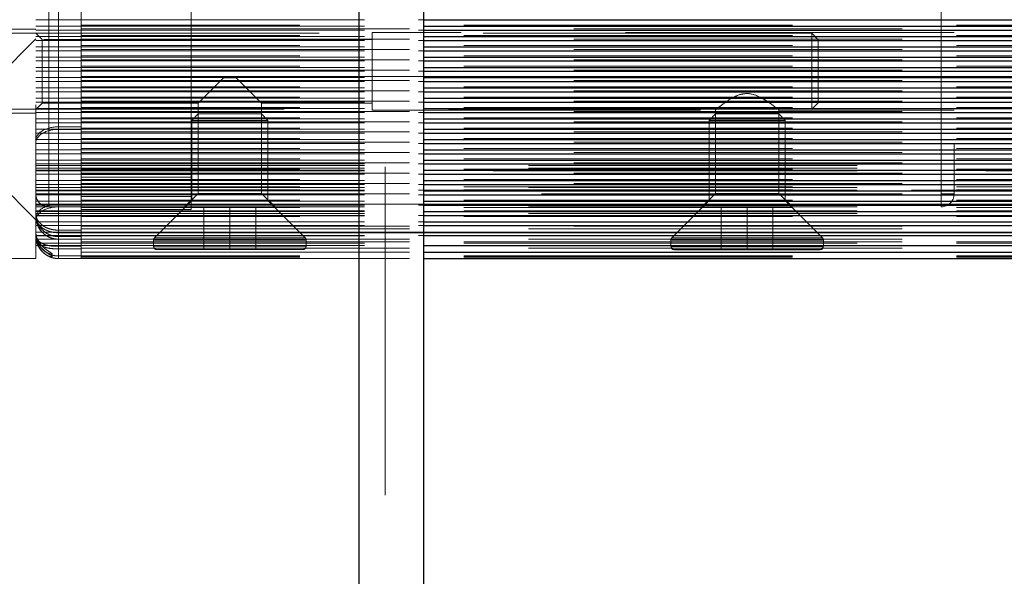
# Model space of a CAD drawing. Header units: millimetres. Extents: x 8 to 290, y 2 to 202.
# Tile 58 of 104: x 189.48 to 193.29, y 100.14 to 102.3. Entities that reach past the tile are written whole.
import ezdxf

# ---------------------------------------------------------------- set-up
doc = ezdxf.new("R2010")
doc.units = ezdxf.units.MM
doc.linetypes.add('HIDDEN', pattern=[1.905, 1.27, -0.635])
doc.styles.add('SLDTEXTSTYLE2', font='TXT', dxfattribs={"width": 0.605})
doc.dimstyles.new('SLDDIMSTYLE2', dxfattribs={"dimtxt": 2.568319, "dimasz": 3, "dimexe": 0, "dimexo": 0.0625, "dimgap": 0.64208, "dimtad": 1, "dimlfac": 20, "dimrnd": 1e-09, "dimzin": 12, "dimdsep": 46, "dimtxsty": 'SLDTEXTSTYLE2', "dimsah": 1, "dimcen": 0.09, "dimadec": 0, "dimazin": 3, "dimtfac": 1, "dimtofl": 0, "dimtmove": 0, "dimatfit": 3, "dimfxl": 1, "dimfrac": 2, "dimtolj": 1, "dimtzin": 12, "dimarcsym": 0})

# ---------------------------------------------------------------- blocks, each defined once
blk = doc.blocks.new('_D_11')
at = {"color": 7, "linetype": 'Continuous', "lineweight": 0}
blk.add_line((191.0416, 87.5654), (259.6416, 87.5654), dxfattribs=at)
at = {"color": 7, "linetype": 'Continuous', "lineweight": 18}
for points in [[(191.0416, 87.5654), (194.0416, 86.8154), (194.0416, 88.3154)], [(259.6416, 87.5654), (256.6416, 88.3154), (256.6416, 86.8154)]]:
    blk.add_solid(points, dxfattribs=at)
at = {"color": 7, "linetype": 'Continuous', "lineweight": 18, "insert": (221.4218, 90.976), "char_height": 2.64583, "attachment_point": 1, "style": 'SLDTEXTSTYLE2'}
blk.add_mtext('1372', dxfattribs=at)

msp = doc.modelspace()

# ---------------------------------------------------------------- linework, layer by layer
at = {"color": 7, "linetype": 'HIDDEN', "lineweight": 18}
for p, q in [((189.62908, 103.92227), (189.62908, 101.88227)), ((189.62908, 103.91227), (189.62908, 101.87227)), ((189.54158, 103.87227), (189.54158, 101.37227)), ((190.79158, 68.07227), (190.79158, 103.87227)), ((190.14158, 101.62227), (190.14158, 103.74727)), ((190.79158, 68.07227), (190.79158, 103.77227)), ((190.89158, 68.07227), (190.89158, 103.77227)), ((189.59158, 101.62227), (189.59158, 103.72227)), ((193.04158, 101.62227), (193.04158, 103.72227)), ((193.09158, 103.72227), (193.09158, 101.62227)), ((189.62908, 101.48227), (189.62908, 102.83722)), ((189.62908, 101.47227), (189.62908, 102.82722)), ((189.71658, 101.48227), (189.71658, 102.74727)), ((258.96658, 102.29642), (189.54158, 102.29642)), ((189.54158, 102.29642), (191.04158, 102.29642)), ((189.54158, 102.25977), (189.17908, 102.25977)), ((189.54158, 102.27178), (191.04158, 102.27178)), ((258.96658, 102.25656), (189.54158, 102.25656)), ((189.54158, 102.25656), (191.04158, 102.25656)), ((259.14158, 102.276), (189.71658, 102.276)), ((189.71658, 102.26079), (259.14158, 102.26079)), ((192.54158, 102.24427), (189.23158, 102.24427)), ((189.54158, 102.22227), (189.39158, 102.07227)), ((189.56658, 102.2202), (189.54158, 102.2452)), ((189.54158, 102.23192), (191.04158, 102.23192)), ((258.96658, 102.2167), (189.54158, 102.2167)), ((189.54158, 102.2167), (191.04158, 102.2167)), ((189.56658, 102.2202), (189.56658, 101.97435)), ((190.84158, 102.2202), (189.56658, 102.2202)), ((259.14158, 102.23615), (189.71658, 102.23615)), ((189.71658, 102.22092), (259.14158, 102.22092)), ((190.84158, 102.24727), (190.84158, 101.94727)), ((193.09158, 102.24727), (190.84158, 102.24727)), ((192.54158, 102.24427), (192.54158, 102.02377)), ((192.56658, 102.21927), (192.54158, 102.24427)), ((192.56658, 101.97527), (192.56658, 102.21927)), ((189.54158, 102.19206), (191.04158, 102.19206)), ((258.96658, 102.17685), (189.54158, 102.17685)), ((189.54158, 102.17685), (191.04158, 102.17685)), ((259.14158, 102.19628), (189.71658, 102.19628)), ((189.71658, 102.18107), (259.14158, 102.18107)), ((189.54158, 102.15221), (191.04158, 102.15221)), ((259.14158, 102.15643), (189.71658, 102.15643)), ((189.71658, 102.14121), (259.14158, 102.14121)), ((258.96658, 102.13699), (189.54158, 102.13699)), ((189.54158, 102.13699), (191.04158, 102.13699)), ((189.54158, 102.11235), (191.04158, 102.11235)), ((259.14158, 102.11657), (189.71658, 102.11657)), ((189.71658, 102.10136), (259.14158, 102.10136)), ((258.96658, 102.09713), (189.54158, 102.09713)), ((189.54158, 102.09713), (191.04158, 102.09713)), ((189.54158, 102.07249), (191.04158, 102.07249)), ((259.14158, 102.07672), (189.71658, 102.07672)), ((189.71658, 102.07672), (190.2633, 102.07672)), ((189.71658, 102.06149), (259.14158, 102.06149)), ((190.26658, 102.07227), (190.16866, 101.97435)), ((190.26658, 102.07227), (190.31658, 102.07227)), ((190.41451, 101.97435), (190.31658, 102.07227)), ((190.31986, 102.07672), (256.3133, 102.07672)), ((258.96658, 102.05728), (189.54158, 102.05728)), ((189.54158, 102.05728), (191.04158, 102.05728)), ((189.54158, 102.03264), (191.04158, 102.03264)), ((259.14158, 102.03686), (189.71658, 102.03686)), ((192.54158, 102.02377), (192.54158, 101.95027)), ((258.96658, 102.01742), (189.54158, 102.01742)), ((189.54158, 102.01742), (191.04158, 102.01742)), ((189.54158, 101.99278), (191.04158, 101.99278)), ((189.71658, 102.02165), (259.14158, 102.02165)), ((259.14158, 101.99701), (189.71658, 101.99701)), ((189.23158, 101.95027), (192.54158, 101.95027)), ((258.96658, 101.97756), (189.54158, 101.97756)), ((189.54158, 101.97756), (191.04158, 101.97756)), ((189.54158, 101.94935), (189.56658, 101.97435)), ((189.54158, 101.95293), (191.04158, 101.95293)), ((189.56658, 101.97435), (190.16866, 101.97435)), ((189.71658, 101.98178), (259.14158, 101.98178)), ((259.14158, 101.95714), (189.71658, 101.95714)), ((190.16866, 101.97435), (190.16866, 101.62435)), ((190.41451, 101.97435), (190.84158, 101.97435)), ((190.41451, 101.62435), (190.41451, 101.97435)), ((190.84158, 101.94727), (192.16982, 101.94727)), ((192.16866, 101.94822), (192.16866, 101.62435)), ((192.41334, 101.94727), (193.09158, 101.94727)), ((192.41451, 101.62435), (192.41451, 101.94822)), ((192.54158, 101.95027), (192.56658, 101.97527)), ((189.17908, 101.93477), (189.54158, 101.93477)), ((258.96658, 101.93771), (189.54158, 101.93771)), ((189.54158, 101.93771), (191.04158, 101.93771)), ((189.54158, 101.91307), (191.04158, 101.91307)), ((189.71658, 101.94194), (259.14158, 101.94194)), ((259.14158, 101.9173), (189.71658, 101.9173)), ((190.16958, 101.93227), (190.14458, 101.90727)), ((190.35258, 101.93227), (190.16958, 101.93227)), ((190.41358, 101.93227), (190.35258, 101.93227)), ((190.43858, 101.90727), (190.41358, 101.93227)), ((192.16958, 101.93227), (192.14458, 101.90727)), ((192.23058, 101.93227), (192.16958, 101.93227)), ((192.41358, 101.93227), (192.23058, 101.93227)), ((192.43858, 101.90727), (192.41358, 101.93227)), ((258.96658, 101.89785), (189.54158, 101.89785)), ((189.54158, 101.89785), (191.04158, 101.89785)), ((189.54158, 101.87321), (191.04158, 101.87321)), ((189.62908, 101.58227), (189.62908, 101.88227)), ((189.62908, 101.88227), (189.71658, 101.88227)), ((189.62908, 101.57227), (189.62908, 101.87227)), ((189.62908, 101.87227), (189.71658, 101.87227)), ((189.71658, 101.90206), (259.14158, 101.90206)), ((259.14158, 101.87743), (189.71658, 101.87743)), ((190.14458, 101.90727), (190.43858, 101.90727)), ((190.14458, 101.90727), (190.14458, 101.59727)), ((190.43858, 101.59727), (190.43858, 101.90727)), ((192.14458, 101.90727), (192.43858, 101.90727)), ((192.14458, 101.90727), (192.14458, 101.59727)), ((192.43858, 101.59727), (192.43858, 101.90727)), ((258.96658, 101.85799), (189.54158, 101.85799)), ((189.54158, 101.85799), (191.04158, 101.85799)), ((189.54158, 101.83336), (191.04158, 101.83336)), ((189.71658, 101.86223), (259.14158, 101.86223)), ((259.14158, 101.83759), (189.71658, 101.83759)), ((258.96658, 101.81814), (189.54158, 101.81814)), ((189.54158, 101.81814), (191.04158, 101.81814)), ((189.71658, 101.82235), (259.14158, 101.82235)), ((259.14158, 101.79771), (189.71658, 101.79771)), ((189.54158, 101.7935), (191.04158, 101.7935)), ((258.96658, 101.77828), (189.54158, 101.77828)), ((189.54158, 101.77828), (191.04158, 101.77828)), ((189.71658, 101.78252), (259.14158, 101.78252)), ((259.14158, 101.75788), (189.71658, 101.75788)), ((189.54158, 101.75364), (191.04158, 101.75364)), ((258.96658, 101.73843), (189.54158, 101.73843)), ((189.54158, 101.73843), (191.04158, 101.73843)), ((189.54158, 101.73227), (258.96658, 101.73227)), ((189.54158, 101.72227), (258.96658, 101.72227)), ((189.71658, 101.74263), (259.14158, 101.74263)), ((189.54158, 101.71379), (191.04158, 101.71379)), ((189.54158, 101.71227), (258.96658, 101.71227)), ((223.05908, 101.71227), (189.54158, 101.71227)), ((258.96658, 101.69857), (189.54158, 101.69857)), ((189.54158, 101.69857), (191.04158, 101.69857)), ((259.14158, 101.718), (189.71658, 101.718)), ((189.71658, 101.70281), (259.14158, 101.70281)), ((190.14158, 101.69727), (189.71658, 101.69727)), ((189.71658, 101.68727), (190.14158, 101.68727)), ((189.39158, 101.67227), (189.54158, 101.52227)), ((189.54158, 101.67393), (191.04158, 101.67393)), ((258.96658, 101.65871), (189.54158, 101.65871)), ((189.54158, 101.65871), (191.04158, 101.65871)), ((189.54158, 101.64727), (258.54158, 101.64727)), ((259.14158, 101.67817), (189.71658, 101.67817)), ((189.71658, 101.66292), (259.14158, 101.66292)), ((259.14158, 101.65026), (189.71658, 101.65026)), ((189.54158, 101.63727), (258.96658, 101.63727)), ((189.71658, 101.63727), (189.54158, 101.63727)), ((189.54158, 101.63407), (191.04158, 101.63407)), ((189.54158, 101.62227), (189.59158, 101.62227)), ((189.59158, 101.62227), (189.54158, 101.62227)), ((258.96658, 101.61886), (189.54158, 101.61886)), ((189.54158, 101.61886), (191.04158, 101.61886)), ((189.59158, 101.62227), (193.04158, 101.62227)), ((189.59158, 101.57227), (189.59158, 101.62227)), ((189.59158, 101.62227), (189.59158, 101.57227)), ((259.14158, 101.63825), (189.71658, 101.63825)), ((190.14158, 101.63727), (189.71658, 101.63727)), ((189.71658, 101.62307), (259.14158, 101.62307)), ((190.14158, 101.62227), (189.71658, 101.62227)), ((189.71658, 101.61227), (190.14158, 101.61227)), ((190.16866, 101.62435), (190.11658, 101.57227)), ((258.96658, 101.63727), (190.14158, 101.63727)), ((190.14158, 101.59157), (190.14158, 101.62227)), ((190.29158, 101.62435), (190.16866, 101.62435)), ((190.41451, 101.62435), (190.29158, 101.62435)), ((190.46658, 101.57227), (190.41451, 101.62435)), ((192.16866, 101.62435), (192.11658, 101.57227)), ((192.29158, 101.62435), (192.16866, 101.62435)), ((192.41451, 101.62435), (192.29158, 101.62435)), ((192.46658, 101.57227), (192.41451, 101.62435)), ((193.04158, 101.62227), (193.09158, 101.62227)), ((193.04158, 101.57227), (193.04158, 101.62227)), ((193.04158, 101.62227), (193.04158, 101.57227)), ((193.09158, 101.62227), (193.04158, 101.62227)), ((189.54158, 101.59422), (191.04158, 101.59422)), ((189.54158, 101.58227), (258.96658, 101.58227)), ((189.62908, 101.58227), (189.54158, 101.58227)), ((258.96658, 101.579), (189.54158, 101.579)), ((189.54158, 101.579), (191.04158, 101.579)), ((189.54158, 101.57227), (258.96658, 101.57227)), ((189.62908, 101.38227), (189.62908, 101.58227)), ((189.62908, 101.58227), (189.71658, 101.58227)), ((189.62908, 101.37227), (189.62908, 101.57227)), ((259.14158, 101.59843), (189.71658, 101.59843)), ((189.71658, 101.5832), (259.14158, 101.5832)), ((259.14158, 101.58227), (189.71658, 101.58227)), ((258.96658, 101.58227), (189.71658, 101.58227)), ((258.54158, 101.58227), (189.71658, 101.58227)), ((259.14158, 101.57056), (189.71658, 101.57056)), ((190.14458, 101.59727), (190.00024, 101.45293)), ((190.14158, 101.56227), (190.14158, 101.59157)), ((190.14458, 101.59727), (190.16427, 101.59727)), ((190.16427, 101.59727), (190.43858, 101.59727)), ((190.19158, 101.40727), (190.19158, 101.57227)), ((190.29158, 101.40727), (190.29158, 101.57227)), ((190.39158, 101.40727), (190.39158, 101.57227)), ((190.58292, 101.45293), (190.43858, 101.59727)), ((192.14458, 101.59727), (192.00024, 101.45293)), ((192.14458, 101.59727), (192.43858, 101.59727)), ((192.19158, 101.40727), (192.19158, 101.57227)), ((192.29158, 101.40727), (192.29158, 101.57227)), ((192.39158, 101.57227), (192.39158, 101.40727)), ((192.58292, 101.45293), (192.43858, 101.59727)), ((189.54158, 101.55727), (258.96658, 101.55727)), ((189.54158, 101.55436), (191.04158, 101.55436)), ((189.54158, 101.54727), (258.96658, 101.54727)), ((258.96658, 101.53914), (189.54158, 101.53914)), ((189.54158, 101.53914), (191.04158, 101.53914)), ((189.54158, 101.53727), (258.96658, 101.53727)), ((190.14158, 101.56227), (189.71658, 101.56227)), ((259.14158, 101.55727), (189.71658, 101.55727)), ((259.14158, 101.55429), (189.71658, 101.55429)), ((259.14158, 101.53727), (189.71658, 101.53727)), ((259.14158, 101.53477), (189.71658, 101.53477)), ((258.96658, 101.5145), (189.54158, 101.5145)), ((189.54158, 101.5145), (191.04158, 101.5145)), ((258.96658, 101.49993), (189.54158, 101.49993)), ((189.54158, 101.49993), (191.04158, 101.49993)), ((189.71658, 101.49727), (259.14158, 101.49727)), ((189.54158, 101.47465), (191.04158, 101.47465)), ((255.8275, 101.47465), (189.54158, 101.47465)), ((258.96658, 101.4619), (189.54158, 101.4619)), ((189.54158, 101.4619), (191.04158, 101.4619)), ((189.54158, 101.45977), (258.96658, 101.45977)), ((189.62908, 101.48227), (189.71658, 101.48227)), ((189.62908, 101.47227), (189.71658, 101.47227)), ((189.62908, 101.41977), (189.62908, 101.45727)), ((189.71658, 101.45727), (189.62908, 101.45727)), ((189.62908, 101.41977), (189.62908, 101.45727)), ((189.71658, 101.48727), (259.14158, 101.48727)), ((221.29158, 101.48727), (189.71658, 101.48727)), ((189.71658, 101.46469), (189.71658, 101.48227)), ((226.54533, 101.47227), (189.71658, 101.47227)), ((189.71658, 101.47227), (259.13224, 101.47227)), ((189.71658, 101.44727), (189.71658, 101.46469)), ((190.58132, 101.45293), (190.00031, 101.45293)), ((190.00031, 101.45293), (190.58132, 101.45293)), ((192.00031, 101.45293), (192.58132, 101.45293)), ((192.58132, 101.45293), (192.00031, 101.45293)), ((189.54158, 101.44727), (258.96658, 101.44727)), ((189.62908, 101.44727), (189.54158, 101.44727)), ((189.54158, 101.43227), (258.96658, 101.43227)), ((189.54158, 101.42227), (191.04158, 101.42227)), ((189.71658, 101.44727), (189.62908, 101.44727)), ((189.62908, 101.40977), (189.62908, 101.44727)), ((189.71658, 101.41977), (189.62908, 101.41977)), ((189.71658, 101.43394), (189.71658, 101.44727)), ((189.71658, 101.44727), (259.12117, 101.44727)), ((259.14158, 101.43727), (189.71658, 101.43727)), ((189.71658, 101.43727), (259.10165, 101.43727)), ((189.71658, 101.41977), (189.71658, 101.43394)), ((259.14158, 101.43227), (189.71658, 101.43227)), ((189.71658, 101.39935), (189.71658, 101.41977)), ((189.99658, 101.44409), (189.99658, 101.41977)), ((190.58496, 101.44409), (189.99665, 101.44409)), ((189.99665, 101.44409), (190.58496, 101.44409)), ((190.58496, 101.41977), (189.99665, 101.41977)), ((189.99665, 101.41977), (190.58496, 101.41977)), ((190.58658, 101.41977), (190.58658, 101.44409)), ((191.99658, 101.44409), (191.99658, 101.42227)), ((192.0361, 101.41977), (191.99658, 101.41977)), ((191.99665, 101.44409), (192.58496, 101.44409)), ((192.58496, 101.44409), (191.99665, 101.44409)), ((191.99665, 101.41977), (192.58496, 101.41977)), ((192.58658, 101.41977), (192.0361, 101.41977)), ((192.58658, 101.42227), (192.58658, 101.44409)), ((189.59472, 101.3893), (189.58561, 101.39383)), ((189.59472, 101.3793), (189.58561, 101.38383)), ((189.71658, 101.40977), (189.62908, 101.40977)), ((189.71658, 101.38227), (189.62908, 101.38227)), ((189.71658, 101.41227), (259.14158, 101.41227)), ((221.29158, 101.41227), (189.71658, 101.41227)), ((189.71658, 101.39727), (189.71658, 101.39935)), ((189.71658, 101.37227), (189.71658, 101.39727)), ((255.74533, 101.39727), (189.71658, 101.39727)), ((189.71658, 101.39727), (191.04158, 101.39727)), ((259.14158, 101.38312), (189.71658, 101.38312)), ((259.14158, 101.38019), (189.71658, 101.38019)), ((190.00908, 101.40727), (190.43283, 101.40727)), ((190.43283, 101.40727), (190.57408, 101.40727)), ((189.54158, 101.37227), (189.04158, 101.37227)), ((189.71658, 101.37227), (189.62908, 101.37227)), ((259.14158, 101.3752), (189.71658, 101.3752)), ((189.71658, 101.37227), (191.04158, 101.37227))]:
    msp.add_line(p, q, dxfattribs=at)
at = {"color": 7, "linetype": 'Continuous', "lineweight": 25}
for p, q in [((190.79158, 68.07227), (190.79158, 103.62227)), ((191.04158, 68.07227), (191.04158, 103.62227)), ((191.04158, 102.29642), (255.29158, 102.29642)), ((191.04158, 102.27178), (255.29159, 102.27178)), ((191.04158, 102.25656), (255.29714, 102.25656)), ((191.04158, 102.23192), (258.96658, 102.23192)), ((191.04158, 102.2167), (258.96658, 102.2167)), ((191.04158, 102.19206), (258.96658, 102.19206)), ((191.04158, 102.17685), (258.96658, 102.17685)), ((191.04158, 102.15221), (258.96658, 102.15221)), ((191.04158, 102.13699), (258.96658, 102.13699)), ((191.04158, 102.11235), (258.96658, 102.11235)), ((191.04158, 102.09713), (258.96658, 102.09713)), ((191.04158, 102.07249), (258.96658, 102.07249)), ((191.04158, 102.05728), (258.96658, 102.05728)), ((191.04158, 102.03264), (258.96658, 102.03264)), ((191.04158, 102.01742), (258.96658, 102.01742)), ((191.04158, 101.99278), (258.96658, 101.99278)), ((191.04158, 101.97756), (258.96658, 101.97756)), ((191.04158, 101.95293), (258.96658, 101.95293)), ((191.04158, 101.93771), (258.96658, 101.93771)), ((191.04158, 101.91307), (258.96658, 101.91307)), ((191.04158, 101.89785), (258.96658, 101.89785)), ((191.04158, 101.87321), (258.96658, 101.87321)), ((191.04158, 101.85799), (258.96658, 101.85799)), ((191.04158, 101.83336), (258.96658, 101.83336)), ((191.04158, 101.81814), (258.96658, 101.81814)), ((191.04158, 101.7935), (258.96658, 101.7935)), ((191.04158, 101.77828), (258.96658, 101.77828)), ((191.04158, 101.75364), (258.96658, 101.75364)), ((191.04158, 101.73843), (258.96658, 101.73843)), ((191.04158, 101.71379), (258.96658, 101.71379)), ((191.04158, 101.69857), (258.96658, 101.69857)), ((191.04158, 101.67393), (258.96658, 101.67393)), ((191.04158, 101.65871), (258.96658, 101.65871)), ((191.04158, 101.63407), (258.96658, 101.63407)), ((191.04158, 101.61886), (258.96658, 101.61886)), ((191.04158, 101.59422), (258.96658, 101.59422)), ((191.04158, 101.579), (258.96658, 101.579)), ((191.04158, 101.55436), (258.96658, 101.55436)), ((191.04158, 101.53914), (258.96658, 101.53914)), ((191.04158, 101.5145), (258.96658, 101.5145)), ((191.04158, 101.49993), (258.96658, 101.49993)), ((191.04158, 101.47465), (258.96658, 101.47465)), ((191.04158, 101.4619), (258.96658, 101.4619)), ((191.04158, 101.42227), (258.96658, 101.42227)), ((191.99658, 101.42227), (191.99658, 101.41977)), ((191.99658, 101.41977), (192.58658, 101.41977)), ((192.58658, 101.41977), (192.58658, 101.42227)), ((191.04158, 101.39727), (256.2129, 101.39727)), ((192.00908, 101.40727), (192.15033, 101.40727)), ((192.15033, 101.40727), (192.57408, 101.40727)), ((191.04158, 101.37227), (256.17004, 101.37227))]:
    msp.add_line(p, q, dxfattribs=at)
at = {"color": 7, "linetype": 'HIDDEN', "lineweight": 18, "flags": 128}
msp.add_lwpolyline([(192.29158, 102.01131), (192.31782, 102.00739), (192.34972, 101.99349), (192.38551, 101.96994), (192.40529, 101.95473), (192.41367, 101.94796), (192.41289, 101.94859), (192.40394, 101.9558), (192.38693, 101.96889), (192.35887, 101.98811), (192.32502, 102.00504), (192.29909, 102.01098), (192.29158, 102.01131), (192.29158, 102.01131)], dxfattribs=at)
at = {"color": 7, "linetype": 'HIDDEN', "lineweight": 18}
for centre, radius, start, end in [((189.59158, 101.62227), 0.05, 180, 270), ((193.04158, 101.62227), 0.05, 270, 0), ((189.62908, 101.54477), 0.0875, 210.30845, 248.42981), ((189.62908, 101.53477), 0.0875, 210.30845, 248.42981), ((190.00908, 101.44409), 0.0125, 135, 180), ((190.57408, 101.44409), 0.0125, 0, 45), ((192.00908, 101.44409), 0.0125, 135, 180), ((192.57408, 101.44409), 0.0125, 0, 45), ((190.00908, 101.41977), 0.0125, 180, 270), ((190.57408, 101.41977), 0.0125, 270, 360)]:
    msp.add_arc(centre, radius, start, end, dxfattribs=at)
at = {"color": 7, "linetype": 'Continuous', "lineweight": 25}
for centre, start, end in [((192.00908, 101.41977), 180, 270), ((192.57408, 101.41977), 270, 0)]:
    msp.add_arc(centre, 0.0125, start, end, dxfattribs=at)
at = {"color": 7, "linetype": 'HIDDEN', "lineweight": 18}
for centre, end_param in [((189.62908, 101.83033), 3.141594), ((189.62908, 101.82033), 3.141594), ((189.62908, 101.53033), 3.1415927), ((189.62908, 101.52033), 3.1415927)]:
    msp.add_ellipse(centre, major_axis=(0.0875, 0), ratio=0.5936331, start_param=1.5707963, end_param=end_param, dxfattribs=at)
for points, knots in [([(192.29158, 102.01131), (192.28266, 102.01043), (192.26146, 102.00832), (192.22828, 101.99154), (192.19805, 101.97066), (192.17765, 101.95462), (192.1686, 101.94723), (192.16954, 101.948), (192.16982, 101.94822)], [0, 0, 0, 0, 0.1303934, 0.3099059, 0.5627703, 0.7633355, 0.9299628, 1, 1, 1, 1]), ([(189.54158, 101.54477), (189.54267, 101.53657), (189.5448, 101.52057), (189.55986, 101.50713), (189.56721, 101.50058)], [0, 0, 0, 0, 0.5121453, 1, 1, 1, 1]), ([(189.54158, 101.54477), (189.54267, 101.53657), (189.5448, 101.52057), (189.55986, 101.50713), (189.56721, 101.50058)], [0, 0, 0, 0, 0.5121453, 1, 1, 1, 1]), ([(189.56721, 101.4829), (189.55986, 101.49208), (189.5448, 101.51089), (189.54267, 101.5333), (189.54158, 101.54477)], [0, 0, 0, 0, 0.48785465, 1, 1, 1, 1]), ([(189.54158, 101.53477), (189.54267, 101.52657), (189.5448, 101.51057), (189.55986, 101.49713), (189.56721, 101.49058)], [0, 0, 0, 0, 0.5121453, 1, 1, 1, 1]), ([(189.56721, 101.4729), (189.55986, 101.48208), (189.5448, 101.50089), (189.54267, 101.5233), (189.54158, 101.53477)], [0, 0, 0, 0, 0.4878547, 1, 1, 1, 1]), ([(189.62908, 101.48227), (189.62337, 101.48251), (189.61177, 101.48298), (189.5953, 101.48673), (189.57986, 101.4925), (189.57154, 101.49781), (189.56721, 101.50058)], [0, 0, 0, 0, 0.2384514, 0.484518, 0.7315473, 1, 1, 1, 1]), ([(189.62908, 101.48227), (189.62337, 101.48251), (189.61177, 101.48298), (189.5953, 101.48673), (189.57986, 101.4925), (189.57154, 101.49781), (189.56721, 101.50058)], [0, 0, 0, 0, 0.2384514, 0.484518, 0.7315473, 1, 1, 1, 1]), ([(189.62908, 101.47227), (189.62337, 101.47251), (189.61177, 101.47298), (189.5953, 101.47673), (189.57986, 101.4825), (189.57154, 101.48781), (189.56721, 101.49058)], [0, 0, 0, 0, 0.2384514, 0.484518, 0.7315473, 1, 1, 1, 1]), ([(189.54158, 101.46977), (189.54266, 101.46203), (189.54415, 101.45141), (189.55351, 101.43914), (189.56366, 101.4312), (189.57766, 101.42549), (189.59348, 101.42193), (189.61036, 101.42012), (189.62304, 101.41988), (189.62908, 101.41977)], [0, 0, 0, 0, 0.2416037, 0.3312943, 0.4820064, 0.6244967, 0.7313388, 0.8718991, 1, 1, 1, 1]), ([(189.54158, 101.46977), (189.54266, 101.46203), (189.54415, 101.45141), (189.55351, 101.43914), (189.56366, 101.4312), (189.57766, 101.42549), (189.59348, 101.42193), (189.61036, 101.42012), (189.62304, 101.41988), (189.62908, 101.41977)], [0, 0, 0, 0, 0.2416037, 0.3312943, 0.4820064, 0.6244967, 0.7313388, 0.8718991, 1, 1, 1, 1]), ([(189.56721, 101.4079), (189.55999, 101.41699), (189.54823, 101.4318), (189.54229, 101.45421), (189.54177, 101.46559), (189.54158, 101.46977)], [0, 0, 0, 0, 0.5008441, 0.8162965, 1, 1, 1, 1]), ([(189.54158, 101.46977), (189.54268, 101.46192), (189.54478, 101.44692), (189.55884, 101.42692), (189.57598, 101.41047), (189.59147, 101.40012), (189.60057, 101.39442), (189.60338, 101.3923), (189.60431, 101.39138), (189.60473, 101.39081), (189.60491, 101.39032), (189.60482, 101.38992), (189.60447, 101.38961), (189.60361, 101.38932), (189.60181, 101.38926), (189.59366, 101.39037), (189.58076, 101.3963), (189.56552, 101.40844), (189.55834, 101.41861), (189.55435, 101.42426)], [0, 0, 0, 0, 0.1675895, 0.319918, 0.4546783, 0.5639854, 0.6006743, 0.6136431, 0.6189343, 0.6236188, 0.6279641, 0.6323267, 0.6370792, 0.6425287, 0.65628, 0.6745982, 0.7969483, 0.8872392, 1, 1, 1, 1]), ([(189.54158, 101.45977), (189.54266, 101.45203), (189.54415, 101.44141), (189.55351, 101.42914), (189.56366, 101.4212), (189.57766, 101.41549), (189.59348, 101.41193), (189.61036, 101.41012), (189.62304, 101.40988), (189.62908, 101.40977)], [0, 0, 0, 0, 0.2416037, 0.3312943, 0.4820064, 0.6244967, 0.7313388, 0.8718991, 1, 1, 1, 1]), ([(189.56721, 101.3979), (189.55999, 101.40699), (189.54823, 101.4218), (189.54229, 101.44421), (189.54177, 101.45559), (189.54158, 101.45977)], [0, 0, 0, 0, 0.5008441, 0.8162965, 1, 1, 1, 1]), ([(189.54158, 101.45977), (189.54268, 101.45192), (189.54478, 101.43692), (189.55884, 101.41692), (189.57598, 101.40047), (189.59147, 101.39012), (189.60057, 101.38442), (189.60338, 101.3823), (189.60431, 101.38138), (189.60473, 101.38081), (189.60491, 101.38032), (189.60482, 101.37992), (189.60447, 101.37961), (189.60361, 101.37932), (189.60181, 101.37926), (189.59366, 101.38037), (189.58076, 101.3863), (189.56552, 101.39844), (189.55834, 101.40861), (189.55435, 101.41426)], [0, 0, 0, 0, 0.1675895, 0.319918, 0.4546783, 0.5639854, 0.6006743, 0.613643, 0.6189343, 0.6236187, 0.627964, 0.6323266, 0.6370791, 0.6425286, 0.6562799, 0.6745981, 0.7969483, 0.8872392, 1, 1, 1, 1]), ([(189.56721, 101.4829), (189.57154, 101.47902), (189.57986, 101.47158), (189.5953, 101.46353), (189.61177, 101.45826), (189.62337, 101.4576), (189.62908, 101.45727)], [0, 0, 0, 0, 0.2684706, 0.5154824, 0.761548, 1, 1, 1, 1]), ([(189.56721, 101.4729), (189.57154, 101.46902), (189.57986, 101.46158), (189.5953, 101.45353), (189.61177, 101.44826), (189.62337, 101.4476), (189.62908, 101.44727)], [0, 0, 0, 0, 0.2684706, 0.5154824, 0.761548, 1, 1, 1, 1]), ([(189.56721, 101.4079), (189.57572, 101.40102), (189.58889, 101.39036), (189.6113, 101.38334), (189.6233, 101.38262), (189.62908, 101.38227)], [0, 0, 0, 0, 0.4860657, 0.7523692, 1, 1, 1, 1]), ([(189.56721, 101.3979), (189.57572, 101.39102), (189.58889, 101.38036), (189.6113, 101.37334), (189.6233, 101.37262), (189.62908, 101.37227)], [0, 0, 0, 0, 0.4860657, 0.7523692, 1, 1, 1, 1])]:
    msp.add_open_spline(points, degree=3, knots=knots, dxfattribs=at)
for points in [[(189.62908, 101.48227), (189.62908, 101.48064), (189.62908, 101.47736), (189.62908, 101.47265), (189.62908, 101.46826), (189.62908, 101.46582), (189.62908, 101.46459)], [(189.62908, 101.48227), (189.62908, 101.48064), (189.62908, 101.47736), (189.62908, 101.47265), (189.62908, 101.46826), (189.62908, 101.46582), (189.62908, 101.46459)], [(189.62908, 101.47227), (189.62908, 101.47064), (189.62908, 101.46736), (189.62908, 101.46265), (189.62908, 101.45826), (189.62908, 101.45582), (189.62908, 101.45459)], [(189.62908, 101.46459), (189.62908, 101.4635), (189.62908, 101.46132), (189.62908, 101.45905), (189.62908, 101.45755), (189.62908, 101.45736), (189.62908, 101.45727)], [(189.62908, 101.45459), (189.62908, 101.4535), (189.62908, 101.45132), (189.62908, 101.44905), (189.62908, 101.44755), (189.62908, 101.44736), (189.62908, 101.44727)], [(189.62908, 101.41977), (189.62908, 101.41732), (189.62908, 101.41241), (189.62908, 101.40534), (189.62908, 101.39876), (189.62908, 101.39509), (189.62908, 101.39326)], [(189.62908, 101.41977), (189.62908, 101.41732), (189.62908, 101.41241), (189.62908, 101.40534), (189.62908, 101.39876), (189.62908, 101.39509), (189.62908, 101.39326)], [(189.62908, 101.40977), (189.62908, 101.40732), (189.62908, 101.40241), (189.62908, 101.39534), (189.62908, 101.38876), (189.62908, 101.38509), (189.62908, 101.38326)], [(189.62908, 101.39326), (189.62908, 101.39162), (189.62908, 101.38834), (189.62908, 101.38493), (189.62908, 101.38269), (189.62908, 101.38241), (189.62908, 101.38227)], [(189.62908, 101.38326), (189.62908, 101.38162), (189.62908, 101.37834), (189.62908, 101.37493), (189.62908, 101.37269), (189.62908, 101.37241), (189.62908, 101.37227)]]:
    msp.add_open_spline(points, degree=3, dxfattribs=at)

# ---------------------------------------------------------------- dimensions: what is measured, and where the dimension line sits
at = {"color": 7, "linetype": 'Continuous', "lineweight": 18}
dim = msp.add_linear_dim(base=(259.64158, 87.56538), p1=(191.04158, 103.62227), p2=(259.64158, 103.62227), dimstyle='SLDDIMSTYLE2', dxfattribs=at)
dim.commit()
dim.dimension.update_dxf_attribs({"geometry": '_D_11', "text_midpoint": (225.34158, 87.56538), "dimtype": 160})

doc.saveas('drawing.dxf')
